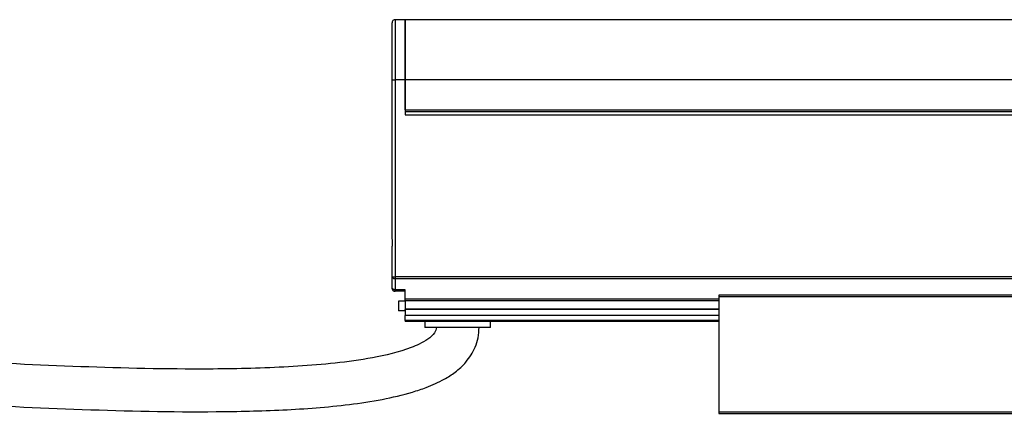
# Model space of a CAD drawing. Header units: millimetres. Extents: x -1015 to 2925, y 357 to 841.
# Tile 4 of 15: x -41 to 109, y 570 to 630. Entities that reach past the tile are written whole.
import ezdxf

# ---------------------------------------------------------------- set-up
doc = ezdxf.new("R2010")
doc.units = ezdxf.units.MM

# ---------------------------------------------------------------- blocks, each defined once
blk = doc.blocks.new('Drawing View2')
at = {"color": 7, "linetype": 'Continuous', "lineweight": 25}
for p, q in [((-4.75, 46.89), (-6.25, 46.89)), ((-6.25, 46.89), (-6.25, 37.74)), ((-4.75, 37.74), (-4.75, 46.89)), ((291.24, 46.89), (-4.74, 46.89)), ((-4.74, 46.89), (-4.74, 37.74)), ((-6.75, 37.74), (-6.75, 46.39)), ((-6.75, 37.74), (-6.25, 37.74)), ((-6.75, 14.01), (-6.75, 37.74)), ((-6.25, 37.74), (-6.25, 7.69)), ((-4.75, 37.74), (-6.25, 37.74)), ((-4.75, 37.74), (-4.75, 32.4)), ((291.24, 37.74), (-4.74, 37.74)), ((-4.74, 33.15), (-4.74, 37.74)), ((-4.74, 33.15), (291.24, 33.15)), ((-4.74, 33.15), (-4.74, 32.9)), ((-4.75, 32.9), (-4.74, 32.9)), ((-4.75, 32.4), (291.25, 32.4)), ((-4.74, 32.9), (291.24, 32.9)), ((-6.75, 7.69), (-6.75, 11.79)), ((-6.75, 7.69), (-6.25, 7.69)), ((-6.75, 6), (-6.75, 7.69)), ((292.75, 7.69), (-6.25, 7.69)), ((-6.25, 7.69), (-6.25, 7.42)), ((292.75, 7.42), (-6.25, 7.42)), ((-6.25, 7.42), (-6.25, 5.74)), ((-4.75, 5.74), (-6.25, 5.74)), ((-6.25, 5.74), (-6.25, 5.5)), ((-4.75, 5.5), (-6.25, 5.5)), ((-4.75, 4.32), (-4.75, 5.74)), ((93.5, 4.9), (43, 4.9)), ((43, 4.7), (93.5, 4.7)), ((43, 4.7), (43, -12.9)), ((-5.75, 4), (-5.75, 2.5)), ((-4.75, 4), (-5.75, 4)), ((-4.75, 4.06), (-4.75, 4.32)), ((43, 4.32), (-4.75, 4.32)), ((-4.75, 4.06), (-4.75, 2.8)), ((43, 4.06), (-4.75, 4.06)), ((-4.75, 2.5), (-5.75, 2.5)), ((-4.75, 2.7), (-4.75, 2.8)), ((43, 2.8), (-4.75, 2.8)), ((43, 2.7), (-4.75, 2.7)), ((-4.75, 2.7), (-4.75, 1.82)), ((43, 1.82), (-4.75, 1.82)), ((-4.75, 1.03), (-4.75, 1.82)), ((-4.75, 1.03), (-4.75, 0.9)), ((43, 1.03), (-4.75, 1.03)), ((43, 0.9), (-4.75, 0.9)), ((-1.75, 0.9), (-1.75, 0)), ((8.25, 0), (-1.75, 0)), ((8.25, 0), (8.25, 0.9)), ((93.5, -12.9), (43, -12.9)), ((43, -13.1), (93.5, -13.1))]:
    blk.add_line(p, q, dxfattribs=at)
at = {"color": 7, "linetype": 'Continuous', "lineweight": 25, "flags": 128}
for points in [[(-6.75, 7.69), (-6.74, 7.63), (-6.71, 7.59), (-6.67, 7.54), (-6.6, 7.5), (-6.53, 7.47), (-6.44, 7.44), (-6.35, 7.43), (-6.25, 7.42)], [(-6.25, 5.74), (-6.35, 5.74), (-6.44, 5.76), (-6.53, 5.78), (-6.6, 5.82), (-6.67, 5.85), (-6.71, 5.9), (-6.74, 5.95), (-6.75, 6)]]:
    blk.add_lwpolyline(points, dxfattribs=at)
at = {"color": 7, "linetype": 'Continuous', "lineweight": 25}
for centre, start, end in [((-6.25, 46.39), 90, 180), ((-6.25, 6), 180, 270)]:
    blk.add_arc(centre, 0.5, start, end, dxfattribs=at)
for points, knots in [([(-6.75, 11.79), (-6.75, 11.87), (-6.74, 11.96), (-6.73, 12.14), (-6.72, 12.24), (-6.7, 12.52), (-6.69, 12.71), (-6.69, 13.09), (-6.7, 13.28), (-6.72, 13.56), (-6.73, 13.66), (-6.74, 13.84), (-6.75, 13.93), (-6.75, 14.01)], [0, 0, 0, 0, 0.125, 0.125, 0.25, 0.25, 0.5, 0.5, 0.75, 0.75, 0.875, 0.875, 1, 1, 1, 1]), ([(43, 4.9), (43, 4.9), (43, 4.9), (43, 4.87), (43, 4.83), (43, 4.77), (43, 4.72), (43, 4.7)], [0, 0, 0, 0, 0.145533, 0.35915, 0.572766, 0.786383, 1, 1, 1, 1]), ([(0, 0), (-0.01, -0.15), (-0.04, -0.45), (-0.43, -1.12), (-1.32, -1.84), (-2.55, -2.54), (-5.31, -3.69), (-9.6, -4.7), (-15.39, -5.5), (-21.08, -5.96), (-26.8, -6.23), (-32.52, -6.35), (-42.85, -6.37), (-57.79, -5.92), (-85.39, -4.48), (-109.66, -2.78), (-130.56, -1.58), (-137.88, -1.21), (-143.2, -0.98), (-146.87, -0.84), (-151.28, -0.7), (-156.4, -0.58), (-160.03, -0.56), (-161.95, -0.55)], [0, 0, 0, 0, 0.002741, 0.005502, 0.013907, 0.023316, 0.031352, 0.068697, 0.103541, 0.138447, 0.173425, 0.208369, 0.243245, 0.36282, 0.482252, 0.749773, 0.808606, 0.866047, 0.883991, 0.906173, 0.933346, 0.964901, 1, 1, 1, 1]), ([(-161.95, -7.05), (-159.33, -7.07), (-154.5, -7.11), (-147.99, -7.3), (-142.75, -7.51), (-138.34, -7.7), (-134.2, -7.91), (-124.73, -8.41), (-104.73, -9.65), (-79.37, -11.34), (-53.89, -12.59), (-36.92, -12.97), (-23.37, -12.66), (-14.92, -12.03), (-8.34, -11.05), (-4.43, -10.15), (-1.28, -9.09), (0.91, -8.11), (2.96, -6.81), (4.66, -5.25), (5.83, -3.41), (6.41, -1.56), (6.47, -0.53), (6.5, 0)], [0, 0, 0, 0, 0.045228, 0.08332, 0.112265, 0.135706, 0.159565, 0.183811, 0.299216, 0.505221, 0.622307, 0.739359, 0.797866, 0.856266, 0.885308, 0.912613, 0.925295, 0.942628, 0.953894, 0.966943, 0.982236, 0.990834, 1, 1, 1, 1])]:
    blk.add_open_spline(points, degree=3, knots=knots, dxfattribs=at)
blk.add_open_spline([(43, -12.9), (43, -12.93), (43, -12.98), (43, -13.04), (43, -13.09), (43, -13.1), (43, -13.1)], degree=3, dxfattribs=at)

msp = doc.modelspace()

# ---------------------------------------------------------------- block references
at = {"color": 7, "linetype": 'Continuous', "lineweight": 25}
msp.add_blockref('Drawing View2', (22.71, 582.94), dxfattribs=at)

doc.saveas('drawing.dxf')
